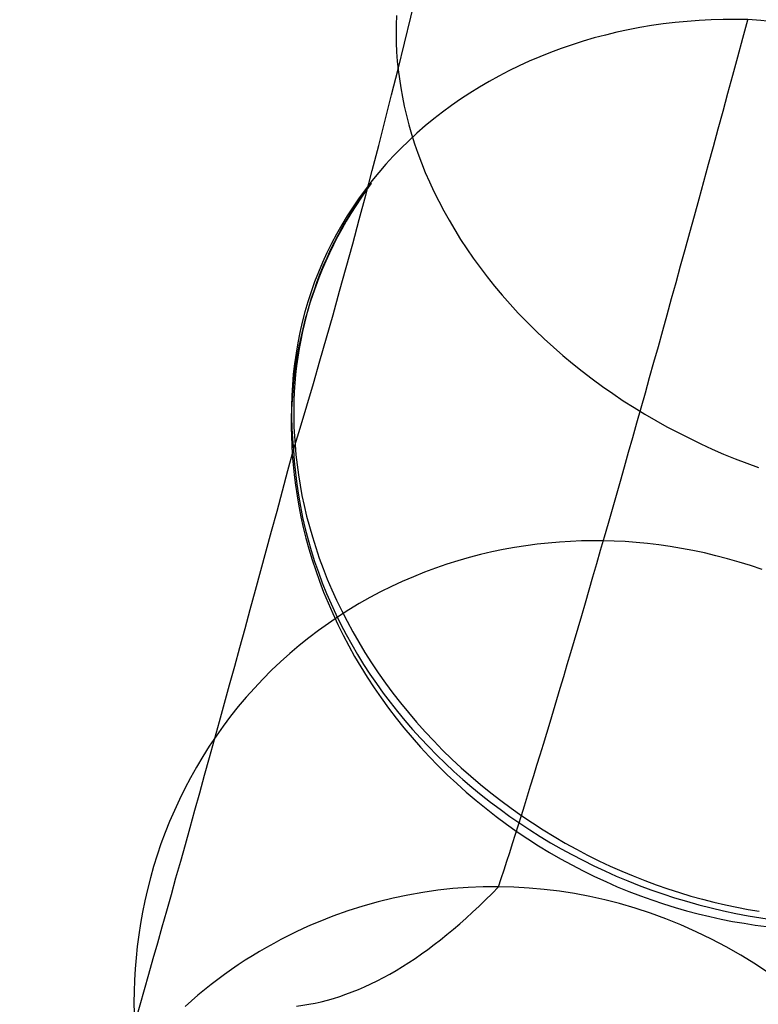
# Model space of a CAD drawing. Extents: x -3677 to -3089, y -67 to 482.
# Tile 63 of 110: x -3213 to -3198, y 25 to 44. Entities that reach past the tile are written whole.
import ezdxf

# ---------------------------------------------------------------- set-up
doc = ezdxf.new("R2010")
doc.units = 0
doc.layers.add('CURVA_ORIGIN', color=125, linetype='CONTINUOUS')

msp = doc.modelspace()

# ---------------------------------------------------------------- linework, layer by layer
at = {"layer": 'CURVA_ORIGIN'}
for p, q in [((-3205.246, 44.565, -58.872), (-3205.253, 44.379, -58.721)), ((-3205.253, 44.379, -58.721), (-3205.254, 44.193, -58.571)), ((-3205.254, 44.193, -58.571), (-3205.251, 44.009, -58.423)), ((-3205.251, 44.009, -58.423), (-3205.242, 43.825, -58.278)), ((-3205.242, 43.825, -58.278), (-3205.229, 43.642, -58.134)), ((-3205.229, 43.642, -58.134), (-3205.211, 43.461, -57.993)), ((-3205.211, 43.461, -57.993), (-3205.187, 43.28, -57.852)), ((-3205.187, 43.28, -57.852), (-3205.159, 43.096, -57.711)), ((-3205.159, 43.096, -57.711), (-3205.126, 42.911, -57.57)), ((-3205.126, 42.911, -57.57), (-3205.087, 42.724, -57.429)), ((-3205.087, 42.724, -57.429), (-3205.043, 42.536, -57.288)), ((-3205.043, 42.536, -57.288), (-3204.993, 42.346, -57.148)), ((-3204.993, 42.346, -57.148), (-3204.938, 42.155, -57.008)), ((-3204.938, 42.155, -57.008), (-3204.877, 41.964, -56.868)), ((-3204.877, 41.964, -56.868), (-3204.811, 41.771, -56.729)), ((-3204.811, 41.771, -56.729), (-3204.738, 41.577, -56.591)), ((-3204.738, 41.577, -56.591), (-3204.66, 41.383, -56.454)), ((-3204.66, 41.383, -56.454), (-3204.575, 41.189, -56.317)), ((-3204.575, 41.189, -56.317), (-3204.485, 40.994, -56.183)), ((-3204.485, 40.994, -56.183), (-3204.389, 40.799, -56.049)), ((-3204.389, 40.799, -56.049), (-3204.287, 40.604, -55.917)), ((-3204.287, 40.604, -55.917), (-3204.178, 40.41, -55.787)), ((-3204.178, 40.41, -55.787), (-3204.064, 40.216, -55.659)), ((-3204.064, 40.216, -55.659), (-3203.944, 40.023, -55.532)), ((-3203.944, 40.023, -55.532), (-3203.818, 39.831, -55.408)), ((-3203.818, 39.831, -55.408), (-3203.686, 39.64, -55.286)), ((-3203.686, 39.64, -55.286), (-3203.548, 39.45, -55.167)), ((-3203.548, 39.45, -55.167), (-3203.404, 39.262, -55.05)), ((-3203.404, 39.262, -55.05), (-3203.255, 39.075, -54.936)), ((-3203.255, 39.075, -54.936), (-3203.1, 38.89, -54.825)), ((-3203.1, 38.89, -54.825), (-3202.94, 38.708, -54.717)), ((-3202.94, 38.708, -54.717), (-3202.774, 38.528, -54.612)), ((-3202.774, 38.528, -54.612), (-3202.603, 38.35, -54.51)), ((-3202.603, 38.35, -54.51), (-3202.427, 38.175, -54.412)), ((-3202.427, 38.175, -54.412), (-3202.246, 38.003, -54.318)), ((-3202.246, 38.003, -54.318), (-3202.061, 37.834, -54.227)), ((-3202.061, 37.834, -54.227), (-3201.87, 37.668, -54.139)), ((-3201.87, 37.668, -54.139), (-3201.676, 37.506, -54.056)), ((-3201.676, 37.506, -54.056), (-3201.477, 37.347, -53.976)), ((-3201.477, 37.347, -53.976), (-3201.274, 37.192, -53.901)), ((-3201.274, 37.192, -53.901), (-3201.067, 37.041, -53.829)), ((-3201.067, 37.041, -53.829), (-3200.857, 36.894, -53.762)), ((-3200.857, 36.894, -53.762), (-3200.643, 36.751, -53.698)), ((-3200.643, 36.751, -53.698), (-3200.426, 36.613, -53.639)), ((-3200.426, 36.613, -53.639), (-3200.206, 36.478, -53.585)), ((-3200.206, 36.478, -53.585), (-3199.984, 36.349, -53.534)), ((-3199.984, 36.349, -53.534), (-3199.759, 36.224, -53.488)), ((-3199.759, 36.224, -53.488), (-3199.532, 36.103, -53.446)), ((-3199.532, 36.103, -53.446), (-3199.303, 35.988, -53.408)), ((-3199.303, 35.988, -53.408), (-3199.073, 35.877, -53.375)), ((-3207.303, 35.853, -67.636), (-3207.285, 35.652, -67.519)), ((-3199.073, 35.877, -53.375), (-3198.841, 35.771, -53.346)), ((-3198.841, 35.771, -53.346), (-3198.607, 35.67, -53.321)), ((-3207.359, 35.659, -67.938), (-3207.343, 35.453, -67.83)), ((-3207.285, 35.652, -67.519), (-3207.262, 35.45, -67.403)), ((-3198.607, 35.67, -53.321), (-3198.373, 35.574, -53.301)), ((-3198.373, 35.574, -53.301), (-3198.138, 35.484, -53.285)), ((-3207.343, 35.453, -67.83), (-3207.322, 35.245, -67.723)), ((-3207.262, 35.45, -67.403), (-3207.234, 35.245, -67.286)), ((-3198.138, 35.484, -53.285), (-3197.903, 35.398, -53.272)), ((-3207.322, 35.245, -67.723), (-3207.295, 35.035, -67.615)), ((-3207.234, 35.245, -67.286), (-3207.201, 35.039, -67.17)), ((-3207.295, 35.035, -67.615), (-3207.263, 34.823, -67.507)), ((-3207.201, 35.039, -67.17), (-3207.162, 34.831, -67.054)), ((-3207.263, 34.823, -67.507), (-3207.226, 34.61, -67.4)), ((-3207.162, 34.831, -67.054), (-3207.118, 34.622, -66.938)), ((-3207.226, 34.61, -67.4), (-3207.184, 34.395, -67.292)), ((-3207.118, 34.622, -66.938), (-3207.068, 34.412, -66.823)), ((-3207.184, 34.395, -67.292), (-3207.135, 34.179, -67.185)), ((-3207.068, 34.412, -66.823), (-3207.013, 34.2, -66.708)), ((-3207.135, 34.179, -67.185), (-3207.081, 33.962, -67.079)), ((-3207.013, 34.2, -66.708), (-3206.951, 33.987, -66.594)), ((-3207.081, 33.962, -67.079), (-3207.021, 33.745, -66.973)), ((-3206.951, 33.987, -66.594), (-3206.884, 33.774, -66.481)), ((-3206.884, 33.774, -66.481), (-3206.811, 33.56, -66.369)), ((-3202.851, 33.773, -95.374), (-3203.08, 33.731, -95.331)), ((-3202.622, 33.809, -95.415), (-3202.851, 33.773, -95.374)), ((-3202.394, 33.839, -95.454), (-3202.622, 33.809, -95.415)), ((-3202.166, 33.864, -95.491), (-3202.394, 33.839, -95.454)), ((-3201.94, 33.884, -95.526), (-3202.166, 33.864, -95.491)), ((-3201.715, 33.898, -95.558), (-3201.94, 33.884, -95.526)), ((-3201.491, 33.907, -95.589), (-3201.715, 33.898, -95.558)), ((-3201.269, 33.91, -95.618), (-3201.491, 33.907, -95.589)), ((-3201.048, 33.909, -95.645), (-3201.269, 33.91, -95.618)), ((-3200.827, 33.903, -95.67), (-3201.048, 33.909, -95.645)), ((-3200.604, 33.892, -95.693), (-3200.827, 33.903, -95.67)), ((-3200.38, 33.875, -95.715), (-3200.604, 33.892, -95.693)), ((-3200.153, 33.854, -95.735), (-3200.38, 33.875, -95.715)), ((-3199.925, 33.827, -95.754), (-3200.153, 33.854, -95.735)), ((-3199.695, 33.794, -95.771), (-3199.925, 33.827, -95.754)), ((-3199.464, 33.756, -95.785), (-3199.695, 33.794, -95.771)), ((-3199.232, 33.712, -95.798), (-3199.464, 33.756, -95.785)), ((-3207.021, 33.745, -66.973), (-3206.956, 33.526, -66.867)), ((-3206.811, 33.56, -66.369), (-3206.732, 33.346, -66.258)), ((-3203.768, 33.57, -95.188), (-3203.997, 33.504, -95.137)), ((-3203.539, 33.629, -95.238), (-3203.768, 33.57, -95.188)), ((-3203.309, 33.683, -95.285), (-3203.539, 33.629, -95.238)), ((-3203.08, 33.731, -95.331), (-3203.309, 33.683, -95.285)), ((-3198.998, 33.663, -95.809), (-3199.232, 33.712, -95.798)), ((-3198.764, 33.607, -95.818), (-3198.998, 33.663, -95.809)), ((-3198.53, 33.546, -95.825), (-3198.764, 33.607, -95.818)), ((-3206.956, 33.526, -66.867), (-3206.884, 33.308, -66.763)), ((-3204.225, 33.432, -95.083), (-3204.452, 33.354, -95.027)), ((-3203.997, 33.504, -95.137), (-3204.225, 33.432, -95.083)), ((-3198.295, 33.478, -95.83), (-3198.53, 33.546, -95.825)), ((-3198.06, 33.405, -95.833), (-3198.295, 33.478, -95.83)), ((-3197.826, 33.325, -95.834), (-3198.06, 33.405, -95.833)), ((-3206.884, 33.308, -66.763), (-3206.807, 33.089, -66.659)), ((-3206.732, 33.346, -66.258), (-3206.648, 33.132, -66.148)), ((-3204.903, 33.18, -94.909), (-3205.127, 33.083, -94.847)), ((-3204.679, 33.27, -94.969), (-3204.903, 33.18, -94.909)), ((-3204.452, 33.354, -95.027), (-3204.679, 33.27, -94.969)), ((-3206.807, 33.089, -66.659), (-3206.723, 32.869, -66.557)), ((-3206.648, 33.132, -66.148), (-3206.557, 32.917, -66.039)), ((-3205.348, 32.98, -94.783), (-3205.568, 32.871, -94.717)), ((-3205.127, 33.083, -94.847), (-3205.348, 32.98, -94.783)), ((-3206.723, 32.869, -66.557), (-3206.634, 32.65, -66.455)), ((-3206.557, 32.917, -66.039), (-3206.46, 32.703, -65.932)), ((-3205.568, 32.871, -94.717), (-3205.785, 32.756, -94.649)), ((-3206.634, 32.65, -66.455), (-3206.538, 32.432, -66.355)), ((-3206.46, 32.703, -65.932), (-3206.357, 32.489, -65.827)), ((-3205.999, 32.635, -94.58), (-3206.211, 32.507, -94.508)), ((-3205.785, 32.756, -94.649), (-3205.999, 32.635, -94.58)), ((-3206.42, 32.374, -94.435), (-3206.625, 32.235, -94.36)), ((-3206.538, 32.432, -66.355), (-3206.437, 32.214, -66.256)), ((-3206.211, 32.507, -94.508), (-3206.42, 32.374, -94.435)), ((-3206.357, 32.489, -65.827), (-3206.248, 32.276, -65.723)), ((-3206.625, 32.235, -94.36), (-3206.827, 32.09, -94.283)), ((-3206.437, 32.214, -66.256), (-3206.329, 31.996, -66.158)), ((-3206.248, 32.276, -65.723), (-3206.133, 32.064, -65.621)), ((-3206.827, 32.09, -94.283), (-3207.026, 31.939, -94.205)), ((-3206.329, 31.996, -66.158), (-3206.215, 31.78, -66.063)), ((-3206.133, 32.064, -65.621), (-3206.012, 31.853, -65.521)), ((-3207.22, 31.783, -94.125), (-3207.41, 31.621, -94.044)), ((-3207.026, 31.939, -94.205), (-3207.22, 31.783, -94.125)), ((-3206.215, 31.78, -66.063), (-3206.095, 31.565, -65.968)), ((-3206.012, 31.853, -65.521), (-3205.885, 31.643, -65.423)), ((-3207.41, 31.621, -94.044), (-3207.596, 31.454, -93.962)), ((-3206.095, 31.565, -65.968), (-3205.969, 31.352, -65.876)), ((-3205.885, 31.643, -65.423), (-3205.753, 31.434, -65.327)), ((-3207.596, 31.454, -93.962), (-3207.778, 31.282, -93.878)), ((-3205.753, 31.434, -65.327), (-3205.614, 31.228, -65.233)), ((-3207.778, 31.282, -93.878), (-3207.954, 31.105, -93.793)), ((-3205.969, 31.352, -65.876), (-3205.838, 31.14, -65.786)), ((-3205.614, 31.228, -65.233), (-3205.47, 31.023, -65.142)), ((-3207.954, 31.105, -93.793), (-3208.126, 30.923, -93.707)), ((-3205.838, 31.14, -65.786), (-3205.7, 30.93, -65.697)), ((-3205.47, 31.023, -65.142), (-3205.32, 30.821, -65.054)), ((-3208.126, 30.923, -93.707), (-3208.292, 30.737, -93.62)), ((-3205.7, 30.93, -65.697), (-3205.557, 30.722, -65.611)), ((-3205.32, 30.821, -65.054), (-3205.164, 30.62, -64.968)), ((-3208.292, 30.737, -93.62), (-3208.454, 30.546, -93.532)), ((-3205.557, 30.722, -65.611), (-3205.408, 30.517, -65.527)), ((-3205.164, 30.62, -64.968), (-3205.003, 30.423, -64.885)), ((-3208.454, 30.546, -93.532), (-3208.61, 30.35, -93.443)), ((-3205.408, 30.517, -65.527), (-3205.253, 30.314, -65.446)), ((-3205.003, 30.423, -64.885), (-3204.837, 30.228, -64.805)), ((-3208.61, 30.35, -93.443), (-3208.76, 30.151, -93.353)), ((-3205.253, 30.314, -65.446), (-3205.093, 30.114, -65.366)), ((-3204.837, 30.228, -64.805), (-3204.666, 30.037, -64.727)), ((-3208.76, 30.151, -93.353), (-3208.905, 29.948, -93.263)), ((-3205.093, 30.114, -65.366), (-3204.927, 29.917, -65.29)), ((-3204.666, 30.037, -64.727), (-3204.489, 29.849, -64.653)), ((-3208.905, 29.948, -93.263), (-3209.044, 29.742, -93.172)), ((-3204.927, 29.917, -65.29), (-3204.756, 29.723, -65.216)), ((-3204.489, 29.849, -64.653), (-3204.308, 29.664, -64.582)), ((-3209.044, 29.742, -93.172), (-3209.177, 29.532, -93.081)), ((-3204.756, 29.723, -65.216), (-3204.58, 29.533, -65.145)), ((-3204.308, 29.664, -64.582), (-3204.122, 29.483, -64.514)), ((-3209.177, 29.532, -93.081), (-3209.304, 29.319, -92.989)), ((-3204.58, 29.533, -65.145), (-3204.399, 29.347, -65.077)), ((-3204.122, 29.483, -64.514), (-3203.931, 29.305, -64.45)), ((-3209.304, 29.319, -92.989), (-3209.425, 29.103, -92.897)), ((-3204.399, 29.347, -65.077), (-3204.214, 29.164, -65.011)), ((-3204.214, 29.164, -65.011), (-3204.023, 28.985, -64.949)), ((-3203.931, 29.305, -64.45), (-3203.736, 29.132, -64.389)), ((-3209.425, 29.103, -92.897), (-3209.54, 28.884, -92.805)), ((-3204.023, 28.985, -64.949), (-3203.829, 28.811, -64.889)), ((-3203.736, 29.132, -64.389), (-3203.537, 28.963, -64.331)), ((-3203.537, 28.963, -64.331), (-3203.334, 28.798, -64.277)), ((-3209.54, 28.884, -92.805), (-3209.649, 28.663, -92.713)), ((-3203.829, 28.811, -64.889), (-3203.63, 28.641, -64.833)), ((-3203.334, 28.798, -64.277), (-3203.127, 28.638, -64.226)), ((-3209.649, 28.663, -92.713), (-3209.752, 28.44, -92.62)), ((-3203.63, 28.641, -64.833), (-3203.427, 28.476, -64.78)), ((-3203.127, 28.638, -64.226), (-3202.917, 28.483, -64.179)), ((-3209.752, 28.44, -92.62), (-3209.848, 28.215, -92.528)), ((-3203.427, 28.476, -64.78), (-3203.221, 28.315, -64.73)), ((-3202.917, 28.483, -64.179), (-3202.704, 28.332, -64.135)), ((-3209.848, 28.215, -92.528), (-3209.939, 27.989, -92.436)), ((-3203.221, 28.315, -64.73), (-3203.011, 28.159, -64.683)), ((-3202.704, 28.332, -64.135), (-3202.487, 28.186, -64.095)), ((-3202.487, 28.186, -64.095), (-3202.268, 28.045, -64.059)), ((-3209.939, 27.989, -92.436), (-3210.023, 27.761, -92.345)), ((-3203.011, 28.159, -64.683), (-3202.797, 28.008, -64.639)), ((-3202.797, 28.008, -64.639), (-3202.58, 27.863, -64.599)), ((-3202.268, 28.045, -64.059), (-3202.046, 27.909, -64.026)), ((-3202.58, 27.863, -64.599), (-3202.361, 27.722, -64.562)), ((-3202.046, 27.909, -64.026), (-3201.822, 27.779, -63.997)), ((-3201.822, 27.779, -63.997), (-3201.595, 27.654, -63.972)), ((-3210.023, 27.761, -92.345), (-3210.1, 27.531, -92.253)), ((-3202.361, 27.722, -64.562), (-3202.139, 27.587, -64.528)), ((-3202.139, 27.587, -64.528), (-3201.915, 27.458, -64.498)), ((-3201.595, 27.654, -63.972), (-3201.367, 27.534, -63.95)), ((-3210.1, 27.531, -92.253), (-3210.172, 27.301, -92.162)), ((-3201.915, 27.458, -64.498), (-3201.688, 27.334, -64.471)), ((-3201.367, 27.534, -63.95), (-3201.138, 27.42, -63.932)), ((-3201.138, 27.42, -63.932), (-3200.907, 27.311, -63.917)), ((-3210.172, 27.301, -92.162), (-3210.238, 27.07, -92.072)), ((-3201.688, 27.334, -64.471), (-3201.459, 27.215, -64.447)), ((-3201.459, 27.215, -64.447), (-3201.229, 27.102, -64.427)), ((-3200.907, 27.311, -63.917), (-3200.674, 27.207, -63.906)), ((-3200.674, 27.207, -63.906), (-3200.441, 27.11, -63.899)), ((-3210.238, 27.07, -92.072), (-3210.297, 26.839, -91.982)), ((-3201.229, 27.102, -64.427), (-3200.998, 26.995, -64.409)), ((-3200.998, 26.995, -64.409), (-3200.765, 26.893, -64.395)), ((-3200.441, 27.11, -63.899), (-3200.208, 27.017, -63.895)), ((-3200.208, 27.017, -63.895), (-3199.974, 26.931, -63.894)), ((-3210.297, 26.839, -91.982), (-3210.35, 26.607, -91.893)), ((-3204.71, 26.777, -117.657), (-3205.013, 26.724, -117.621)), ((-3204.405, 26.82, -117.692), (-3204.71, 26.777, -117.657)), ((-3204.099, 26.853, -117.726), (-3204.405, 26.82, -117.692)), ((-3203.791, 26.876, -117.758), (-3204.099, 26.853, -117.726)), ((-3203.483, 26.889, -117.789), (-3203.791, 26.876, -117.758)), ((-3203.174, 26.891, -117.819), (-3203.483, 26.889, -117.789)), ((-3202.864, 26.884, -117.847), (-3203.174, 26.891, -117.819)), ((-3202.555, 26.866, -117.873), (-3202.864, 26.884, -117.847)), ((-3202.246, 26.838, -117.898), (-3202.555, 26.866, -117.873)), ((-3201.938, 26.801, -117.921), (-3202.246, 26.838, -117.898)), ((-3201.631, 26.753, -117.943), (-3201.938, 26.801, -117.921)), ((-3200.765, 26.893, -64.395), (-3200.531, 26.798, -64.385)), ((-3200.531, 26.798, -64.385), (-3200.297, 26.707, -64.377)), ((-3199.974, 26.931, -63.894), (-3199.739, 26.849, -63.897)), ((-3199.739, 26.849, -63.897), (-3199.505, 26.774, -63.902)), ((-3199.505, 26.774, -63.902), (-3199.271, 26.703, -63.912)), ((-3210.35, 26.607, -91.893), (-3210.398, 26.376, -91.804)), ((-3205.614, 26.588, -117.544), (-3205.925, 26.501, -117.501)), ((-3205.315, 26.661, -117.583), (-3205.614, 26.588, -117.544)), ((-3205.013, 26.724, -117.621), (-3205.315, 26.661, -117.583)), ((-3201.325, 26.695, -117.963), (-3201.631, 26.753, -117.943)), ((-3201.02, 26.627, -117.982), (-3201.325, 26.695, -117.963)), ((-3200.718, 26.549, -117.999), (-3201.02, 26.627, -117.982)), ((-3200.297, 26.707, -64.377), (-3200.062, 26.623, -64.373)), ((-3200.062, 26.623, -64.373), (-3199.827, 26.544, -64.372)), ((-3199.271, 26.703, -63.912), (-3199.038, 26.639, -63.924)), ((-3199.038, 26.639, -63.924), (-3198.805, 26.579, -63.939)), ((-3198.805, 26.579, -63.939), (-3198.573, 26.525, -63.958)), ((-3210.398, 26.376, -91.804), (-3210.439, 26.144, -91.717)), ((-3206.232, 26.403, -117.458), (-3206.536, 26.294, -117.413)), ((-3205.925, 26.501, -117.501), (-3206.232, 26.403, -117.458)), ((-3200.403, 26.457, -118.014), (-3200.718, 26.549, -117.999)), ((-3200.09, 26.354, -118.028), (-3200.403, 26.457, -118.014)), ((-3199.827, 26.544, -64.372), (-3199.592, 26.471, -64.373)), ((-3199.592, 26.471, -64.373), (-3199.358, 26.404, -64.378)), ((-3199.358, 26.404, -64.378), (-3199.123, 26.342, -64.386)), ((-3198.573, 26.525, -63.958), (-3198.342, 26.476, -63.979)), ((-3198.342, 26.476, -63.979), (-3198.113, 26.433, -64.003)), ((-3198.113, 26.433, -64.003), (-3197.885, 26.394, -64.03)), ((-3206.837, 26.175, -117.367), (-3206.99, 26.11, -117.343)), ((-3206.536, 26.294, -117.413), (-3206.837, 26.175, -117.367)), ((-3199.78, 26.241, -118.041), (-3200.09, 26.354, -118.028)), ((-3199.474, 26.117, -118.051), (-3199.78, 26.241, -118.041)), ((-3199.123, 26.342, -64.386), (-3198.889, 26.286, -64.396)), ((-3198.889, 26.286, -64.396), (-3198.657, 26.235, -64.409)), ((-3198.657, 26.235, -64.409), (-3198.425, 26.19, -64.425)), ((-3198.425, 26.19, -64.425), (-3198.194, 26.15, -64.444)), ((-3210.439, 26.144, -91.717), (-3210.475, 25.913, -91.63)), ((-3207.292, 25.971, -117.294), (-3207.441, 25.898, -117.269)), ((-3207.141, 26.042, -117.318), (-3207.292, 25.971, -117.294)), ((-3206.99, 26.11, -117.343), (-3207.141, 26.042, -117.318)), ((-3199.163, 25.979, -118.06), (-3199.474, 26.117, -118.051)), ((-3198.857, 25.831, -118.066), (-3199.163, 25.979, -118.06)), ((-3198.194, 26.15, -64.444), (-3197.965, 26.115, -64.465)), ((-3197.965, 26.115, -64.465), (-3197.737, 26.086, -64.489)), ((-3210.475, 25.913, -91.63), (-3210.505, 25.682, -91.544)), ((-3207.589, 25.822, -117.243), (-3207.735, 25.743, -117.218)), ((-3207.441, 25.898, -117.269), (-3207.589, 25.822, -117.243)), ((-3198.555, 25.671, -118.071), (-3198.857, 25.831, -118.066)), ((-3210.505, 25.682, -91.544), (-3210.529, 25.453, -91.459)), ((-3208.024, 25.578, -117.166), (-3208.169, 25.49, -117.139)), ((-3207.88, 25.662, -117.192), (-3208.024, 25.578, -117.166)), ((-3207.735, 25.743, -117.218), (-3207.88, 25.662, -117.192)), ((-3198.258, 25.502, -118.073), (-3198.555, 25.671, -118.071)), ((-3210.529, 25.453, -91.459), (-3210.548, 25.224, -91.375)), ((-3208.313, 25.399, -117.112), (-3208.455, 25.306, -117.084)), ((-3208.169, 25.49, -117.139), (-3208.313, 25.399, -117.112)), ((-3197.96, 25.318, -118.074), (-3198.258, 25.502, -118.073)), ((-3210.548, 25.224, -91.375), (-3210.561, 24.996, -91.292)), ((-3208.595, 25.21, -117.057), (-3208.734, 25.112, -117.029)), ((-3208.455, 25.306, -117.084), (-3208.595, 25.21, -117.057)), ((-3197.669, 25.124, -118.072), (-3197.96, 25.318, -118.074)), ((-3210.561, 24.996, -91.292), (-3210.569, 24.77, -91.21)), ((-3208.871, 25.011, -117.001), (-3209.006, 24.907, -116.973)), ((-3208.734, 25.112, -117.029), (-3208.871, 25.011, -117.001)), ((-3210.569, 24.77, -91.21), (-3210.572, 24.545, -91.13)), ((-3209.14, 24.801, -116.944), (-3209.273, 24.692, -116.915)), ((-3209.006, 24.907, -116.973), (-3209.14, 24.801, -116.944)), ((-3209.404, 24.58, -116.886), (-3209.533, 24.465, -116.857)), ((-3209.273, 24.692, -116.915), (-3209.404, 24.58, -116.886)), ((-3210.572, 24.545, -91.13), (-3210.57, 24.322, -91.05))]:
    msp.add_line(p, q, dxfattribs=at)
at = {"layer": 'CURVA_ORIGIN', "extrusion": (0.347423, 0.524596, 0.777236)}
msp.add_circle((2664.344, 1323.513, -1139.869), 13.756, dxfattribs=at)
at = {"layer": 'CURVA_ORIGIN', "extrusion": (-0.985357, 0.080524, 0.15029)}
msp.add_arc((149.788, -600.148, 3153.062), 92.084, 34.58442, 65.98705, dxfattribs=at)
at = {"layer": 'CURVA_ORIGIN', "extrusion": (0.168401, 0.485721, 0.857739)}
msp.add_arc((3032.757, 833.636, -580.892), 10.039, 290.2677, 21.7213, dxfattribs=at)
at = {"layer": 'CURVA_ORIGIN', "extrusion": (-0.97363, 0.227124, 0.021432)}
for centre, radius, start, end in [((558.349, -219.707, 3122.288), 147.347, 13.71246, 32.06405), ((559.106, -219.791, 3129.424), 159.231, 13.56194, 32.22303), ((560.302, -219.844, 3117.07), 166.09, 13.32425, 32.24152)]:
    msp.add_arc(centre, radius, start, end, dxfattribs=at)
at = {"layer": 'CURVA_ORIGIN', "extrusion": (0.168328, 0.48619, 0.857487)}
msp.add_arc((3033.505, 832.819, -580.62), 10.5, 199.0965, 287.5407, dxfattribs=at)
at = {"layer": 'CURVA_ORIGIN', "extrusion": (0.151189, 0.466002, 0.87177)}
msp.add_arc((3051.733, 796.472, -527.526), 10.69, 343.6085, 19.4081, dxfattribs=at)
at = {"layer": 'CURVA_ORIGIN', "extrusion": (0.184779, 0.505294, 0.842932)}
msp.add_arc((3014.619, 859.896, -631.538), 10.628, 345.2774, 21.1936, dxfattribs=at)
at = {"layer": 'CURVA_ORIGIN', "extrusion": (0.168045, 0.485846, 0.857738)}
msp.add_arc((3032.905, 832.002, -579.746), 10.5, 19.0834, 107.5247, dxfattribs=at)
at = {"layer": 'CURVA_ORIGIN', "extrusion": (-0.992685, 0.069364, 0.098822)}
msp.add_arc((-205.47, -480.514, 3169.964), 404.696, 1.08419, 6.71383, dxfattribs=at)

doc.saveas('drawing.dxf')
